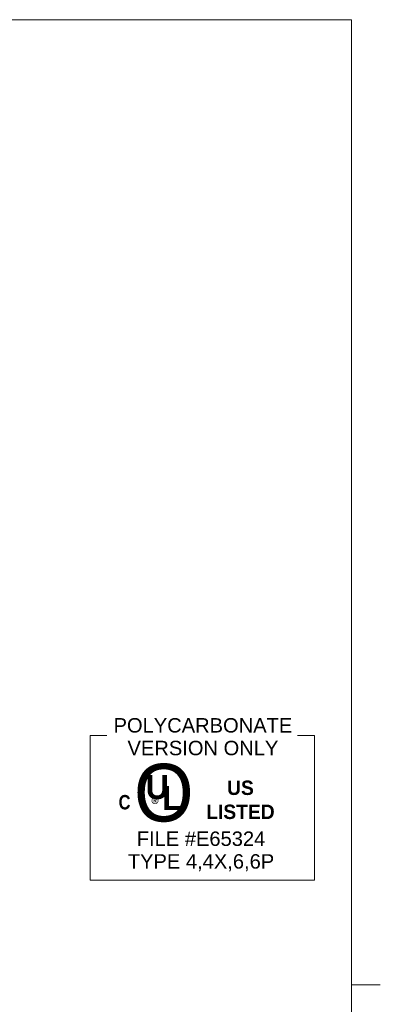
# Model space of a CAD drawing. Header units: millimetres. Extents: x 18 to 1100, y 18 to 846.
# Tile 25 of 25: x 949 to 1100, y 424 to 834. Entities that reach past the tile are written whole.
import ezdxf

# ---------------------------------------------------------------- set-up
doc = ezdxf.new("R2010")
doc.units = ezdxf.units.MM
doc.header["$LTSCALE"] = 4
doc.layers.add('Sketch Geometry (ANSI)', color=7, linetype='Continuous', lineweight=9)
doc.layers.add('Symbol (ANSI)', color=7, linetype='Continuous', lineweight=9)
doc.styles.add('Note Text (ANSI)', font='arial.ttf')

# ---------------------------------------------------------------- blocks, each defined once
blk = doc.blocks.new('UL')
at = {"layer": 'Sketch Geometry (ANSI)'}
for p, q in [((-11.68, 7.52), (-11.68, -7.52)), ((-11.68, 7.52), (-9.93, 7.52)), ((11.68, 7.52), (9.93, 7.52)), ((11.68, -7.52), (11.68, 7.52)), ((-11.68, -7.52), (11.68, -7.52))]:
    blk.add_line(p, q, dxfattribs=at)
at = {"layer": 'Symbol (ANSI)', "insert": (0.07, 7.39), "char_height": 1.5, "width": 18.6368, "attachment_point": 5, "line_spacing_factor": 0.944221, "style": 'Note Text (ANSI)'}
blk.add_mtext('\\fArial|b0|i0;POLYCARBONATE VERSION ONLY', dxfattribs=at)
at = {"layer": 'Symbol (ANSI)', "attachment_point": 5, "style": 'Note Text (ANSI)'}
for s, insert, char_height, width in [('\\fCentury Gothic|b0|i0;\\H6.0000;O', (-4.01, 1.53), 6, 7.6251), ('\\fCentury Gothic|b1|i0;\\H1.5000;US LISTED', (3.98, 0.82), 1.5, 9.0223)]:
    blk.add_mtext(s, dxfattribs=dict(at, insert=insert, char_height=char_height, width=width))
for s, insert, char_height in [('\\fCentury Gothic|b1|i0;\\H2.5000;U', (-4.69, 2.14), 2.5), ('\\fCentury Gothic|b1|i0;\\H2.5000;L', (-3.14, 1.02), 2.5), ('\\fCalibri|b0|i0;\\H1.5000;®', (-4.76, 0.23), 1.5)]:
    blk.add_mtext(s, dxfattribs=dict(at, insert=insert, char_height=char_height))
at = {"layer": 'Symbol (ANSI)', "char_height": 1.5, "attachment_point": 5, "style": 'Note Text (ANSI)'}
for s, insert, line_spacing_factor in [('\\fSwis721 Cn BT|b1|i0;\\H1.5000;C\\fSwis721 Cn BT|b1|i0;\\H2.0000;\\P', (-8.1, 0.57), 4), ('\\fArial|b0|i0;FILE #E65324\\P\\fArial|b0|i0;TYPE 4,4X,6,6P', (-0.13, -4.54), 0.944221)]:
    blk.add_mtext(s, dxfattribs=dict(at, insert=insert, line_spacing_factor=line_spacing_factor))
blk = doc.blocks.new('Borders Hammond border')
at = {"layer": 'Sketch Geometry (ANSI)'}
for p, q in [((271.9, 208.4), (7.5, 208.4)), ((271.9, 7.5), (271.9, 208.4)), ((271.9, 107.95), (274.9, 107.95))]:
    blk.add_line(p, q, dxfattribs=at)

msp = doc.modelspace()

# ---------------------------------------------------------------- block references
at = {"xscale": 4, "yscale": 4, "zscale": 4}
for name, p in [('Borders Hammond border', (0, 0)), ('UL', (1025.3678, 505.4971))]:
    msp.add_blockref(name, p, dxfattribs=at)

doc.saveas('drawing.dxf')
